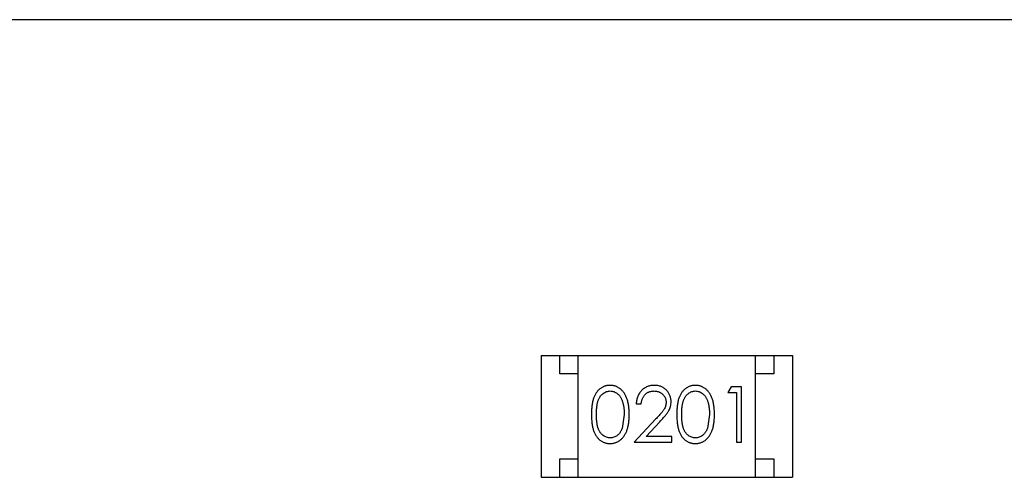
# Model space of a CAD drawing. Header units: inches. Extents: x -16 to 86, y -28 to 28.
# Tile 23 of 35: x 64.83 to 67.5, y 1.68 to 2.92. Entities that reach past the tile are written whole.
import ezdxf

# ---------------------------------------------------------------- set-up
doc = ezdxf.new("R2010")
doc.units = ezdxf.units.IN
doc.header["$LTSCALE"] = 1.21
doc.header["$MEASUREMENT"] = 0
doc.layers.get('0').update_dxf_attribs({"linetype": 'CONTINUOUS'})

msp = doc.modelspace()

# ---------------------------------------------------------------- linework, layer by layer
at = {"color": 6, "linetype": 'Continuous'}
for p, q in [((72.1581, 2.9175), (60.7581, 2.9175)), ((66.2429, 2.0081), (66.2429, 1.6781)), ((66.2429, 2.0081), (66.9229, 2.0081)), ((66.2929, 1.9581), (66.2929, 2.0081)), ((66.3429, 1.6781), (66.3429, 2.0081)), ((66.8229, 1.6781), (66.8229, 2.0081)), ((66.8729, 2.0081), (66.8729, 1.9581)), ((66.9229, 2.0081), (66.9229, 1.6781)), ((66.3429, 1.9581), (66.2929, 1.9581)), ((66.8729, 1.9581), (66.8229, 1.9581)), ((66.757, 1.9234), (66.7482, 1.908)), ((66.7847, 1.9234), (66.757, 1.9234)), ((66.7847, 1.7734), (66.7847, 1.9234)), ((66.7482, 1.908), (66.7713, 1.908)), ((66.7713, 1.908), (66.7713, 1.7734)), ((66.5001, 1.8772), (66.5136, 1.8772)), ((66.4674, 1.8484), (66.4618, 1.8107)), ((66.6982, 1.8484), (66.6925, 1.8107)), ((66.5525, 1.8355), (66.4944, 1.7734)), ((66.5265, 1.7888), (66.564, 1.8288)), ((66.5963, 1.7888), (66.5265, 1.7888)), ((66.5963, 1.7734), (66.5963, 1.7888)), ((66.4944, 1.7734), (66.5963, 1.7734)), ((66.7713, 1.7734), (66.7847, 1.7734)), ((66.2929, 1.6781), (66.2929, 1.7281)), ((66.2929, 1.7281), (66.3429, 1.7281)), ((66.8229, 1.7281), (66.8729, 1.7281)), ((66.8729, 1.7281), (66.8729, 1.6781)), ((66.2429, 1.6781), (66.9229, 1.6781))]:
    msp.add_line(p, q, dxfattribs=at)
for points, knots in [([(66.4291, 1.9272), (66.4279, 1.9272), (66.4256, 1.9272), (66.4221, 1.9268), (66.4188, 1.9261), (66.4155, 1.9252), (66.4123, 1.924), (66.4092, 1.9225), (66.4061, 1.9208), (66.4032, 1.9189), (66.4004, 1.9167), (66.3977, 1.9142), (66.3952, 1.9115), (66.3929, 1.9085), (66.3908, 1.9053), (66.3887, 1.9019), (66.3869, 1.8982), (66.3852, 1.8942), (66.3838, 1.8899), (66.3825, 1.8852), (66.3814, 1.8801), (66.3805, 1.8746), (66.3798, 1.8686), (66.3793, 1.8622), (66.379, 1.8554), (66.379, 1.8507), (66.379, 1.8483)], [0, 0, 0, 0, 0.033742, 0.066533, 0.099153, 0.13154, 0.164087, 0.196563, 0.229707, 0.263315, 0.297504, 0.331686, 0.366482, 0.4021, 0.438958, 0.476748, 0.515985, 0.556589, 0.599519, 0.645765, 0.695487, 0.748721, 0.805687, 0.866754, 0.931405, 1, 1, 1, 1]), ([(66.4809, 1.8483), (66.4809, 1.8506), (66.4808, 1.8551), (66.4805, 1.8617), (66.48, 1.8679), (66.4792, 1.8737), (66.4783, 1.8792), (66.4771, 1.8843), (66.4757, 1.8891), (66.4741, 1.8935), (66.4723, 1.8976), (66.4704, 1.9014), (66.4683, 1.905), (66.466, 1.9083), (66.4636, 1.9113), (66.461, 1.9141), (66.4583, 1.9166), (66.4554, 1.9188), (66.4525, 1.9208), (66.4494, 1.9225), (66.4462, 1.924), (66.4429, 1.9252), (66.4396, 1.9261), (66.4362, 1.9268), (66.4327, 1.9272), (66.4303, 1.9272), (66.4291, 1.9272)], [0, 0, 0, 0, 0.065278, 0.127205, 0.186168, 0.241675, 0.294115, 0.343609, 0.390387, 0.434463, 0.476646, 0.517002, 0.555936, 0.593716, 0.630057, 0.665601, 0.700745, 0.734917, 0.768681, 0.802087, 0.834849, 0.867433, 0.900138, 0.932806, 0.966212, 1, 1, 1, 1]), ([(66.549, 1.9272), (66.5474, 1.9272), (66.5441, 1.9271), (66.5392, 1.9265), (66.5346, 1.9253), (66.5302, 1.9238), (66.526, 1.9218), (66.522, 1.9194), (66.5181, 1.9165), (66.5146, 1.9132), (66.5113, 1.9096), (66.5084, 1.9057), (66.506, 1.9016), (66.504, 1.8972), (66.5023, 1.8925), (66.5012, 1.8876), (66.5004, 1.8825), (66.5002, 1.879), (66.5001, 1.8772)], [0, 0, 0, 0, 0.06445, 0.126725, 0.187421, 0.247417, 0.306749, 0.366595, 0.427749, 0.490235, 0.553031, 0.614805, 0.676505, 0.738096, 0.801021, 0.864897, 0.931209, 1, 1, 1, 1]), ([(66.5944, 1.8826), (66.5943, 1.8841), (66.5942, 1.887), (66.5937, 1.8914), (66.5926, 1.8955), (66.5913, 1.8995), (66.5895, 1.9034), (66.5873, 1.9071), (66.5848, 1.9106), (66.5819, 1.914), (66.5787, 1.9171), (66.5751, 1.9198), (66.5714, 1.9221), (66.5674, 1.924), (66.5631, 1.9255), (66.5586, 1.9265), (66.5539, 1.9271), (66.5507, 1.9272), (66.549, 1.9272)], [0, 0, 0, 0, 0.06271, 0.123347, 0.183401, 0.242828, 0.302097, 0.36242, 0.423725, 0.487032, 0.550491, 0.612709, 0.674265, 0.73617, 0.799211, 0.863483, 0.930525, 1, 1, 1, 1]), ([(66.6599, 1.9272), (66.6587, 1.9272), (66.6564, 1.9272), (66.6529, 1.9268), (66.6495, 1.9261), (66.6463, 1.9252), (66.643, 1.924), (66.6399, 1.9225), (66.6369, 1.9208), (66.6339, 1.9189), (66.6311, 1.9167), (66.6285, 1.9142), (66.626, 1.9115), (66.6237, 1.9085), (66.6215, 1.9053), (66.6195, 1.9019), (66.6177, 1.8982), (66.616, 1.8942), (66.6145, 1.8899), (66.6132, 1.8852), (66.6121, 1.8801), (66.6113, 1.8746), (66.6106, 1.8686), (66.6101, 1.8622), (66.6098, 1.8554), (66.6098, 1.8507), (66.6097, 1.8483)], [0, 0, 0, 0, 0.033742, 0.066533, 0.099153, 0.13154, 0.164087, 0.196563, 0.229707, 0.263315, 0.297504, 0.331686, 0.366482, 0.4021, 0.438958, 0.476748, 0.515985, 0.556589, 0.599519, 0.645765, 0.695487, 0.748721, 0.805687, 0.866754, 0.931405, 1, 1, 1, 1]), ([(66.7117, 1.8483), (66.7116, 1.8506), (66.7116, 1.8551), (66.7113, 1.8617), (66.7108, 1.8679), (66.71, 1.8737), (66.709, 1.8792), (66.7079, 1.8843), (66.7065, 1.8891), (66.7049, 1.8935), (66.7031, 1.8976), (66.7012, 1.9014), (66.699, 1.905), (66.6968, 1.9083), (66.6944, 1.9113), (66.6918, 1.9141), (66.6891, 1.9166), (66.6862, 1.9188), (66.6832, 1.9208), (66.6801, 1.9225), (66.677, 1.924), (66.6737, 1.9252), (66.6704, 1.9261), (66.667, 1.9268), (66.6635, 1.9272), (66.6611, 1.9272), (66.6599, 1.9272)], [0, 0, 0, 0, 0.065278, 0.127205, 0.186168, 0.241675, 0.294115, 0.343609, 0.390387, 0.434463, 0.476646, 0.517002, 0.555936, 0.593716, 0.630057, 0.665601, 0.700745, 0.734917, 0.768681, 0.802087, 0.834849, 0.867433, 0.900138, 0.932806, 0.966212, 1, 1, 1, 1]), ([(66.3924, 1.8484), (66.3924, 1.8504), (66.3924, 1.8543), (66.3927, 1.86), (66.393, 1.8653), (66.3936, 1.8702), (66.3942, 1.8747), (66.395, 1.8788), (66.3959, 1.8826), (66.397, 1.886), (66.3982, 1.8891), (66.3996, 1.892), (66.4011, 1.8947), (66.4027, 1.8972), (66.4045, 1.8995), (66.4064, 1.9017), (66.4084, 1.9036), (66.4112, 1.9059), (66.415, 1.9082), (66.4197, 1.9104), (66.4246, 1.9116), (66.4279, 1.9118), (66.4296, 1.9119)], [0, 0, 0, 0, 0.073302, 0.142286, 0.206253, 0.266017, 0.321612, 0.372532, 0.419497, 0.462398, 0.502825, 0.541489, 0.579034, 0.615143, 0.650298, 0.684912, 0.718701, 0.752189, 0.817245, 0.879117, 0.939613, 1, 1, 1, 1]), ([(66.4296, 1.9119), (66.4312, 1.9118), (66.4345, 1.9116), (66.4393, 1.9104), (66.444, 1.9082), (66.4478, 1.9059), (66.4506, 1.9036), (66.4527, 1.9016), (66.4546, 1.8994), (66.4564, 1.8969), (66.4581, 1.8942), (66.4597, 1.8912), (66.4611, 1.888), (66.4624, 1.8846), (66.4636, 1.8809), (66.4647, 1.877), (66.4655, 1.8729), (66.4662, 1.8685), (66.4667, 1.8638), (66.4672, 1.8589), (66.4674, 1.8537), (66.4674, 1.8502), (66.4674, 1.8484)], [0, 0, 0, 0, 0.059689, 0.119507, 0.181075, 0.246162, 0.279894, 0.314468, 0.350403, 0.387474, 0.426147, 0.466624, 0.508745, 0.553328, 0.600058, 0.649177, 0.700552, 0.754894, 0.811825, 0.871514, 0.934319, 1, 1, 1, 1]), ([(66.5136, 1.8772), (66.5137, 1.8786), (66.514, 1.8812), (66.5147, 1.885), (66.5156, 1.8885), (66.5169, 1.8918), (66.5184, 1.8949), (66.5201, 1.8978), (66.5221, 1.9004), (66.5244, 1.9028), (66.5269, 1.9049), (66.5295, 1.9068), (66.5322, 1.9084), (66.5352, 1.9096), (66.5383, 1.9106), (66.5415, 1.9113), (66.5449, 1.9118), (66.5472, 1.9118), (66.5484, 1.9119)], [0, 0, 0, 0, 0.073648, 0.143686, 0.210962, 0.275557, 0.338064, 0.399311, 0.4594, 0.51934, 0.579024, 0.637809, 0.695959, 0.754122, 0.813113, 0.873453, 0.935561, 1, 1, 1, 1]), ([(66.5484, 1.9119), (66.5495, 1.9118), (66.5517, 1.9118), (66.5549, 1.9113), (66.558, 1.9106), (66.561, 1.9097), (66.5638, 1.9084), (66.5665, 1.9068), (66.5691, 1.905), (66.5715, 1.9029), (66.5737, 1.9006), (66.5756, 1.8982), (66.5772, 1.8957), (66.5786, 1.8931), (66.5796, 1.8903), (66.5803, 1.8874), (66.5808, 1.8845), (66.5809, 1.8825), (66.5809, 1.8814)], [0, 0, 0, 0, 0.068027, 0.133505, 0.19695, 0.26027, 0.322741, 0.384982, 0.448465, 0.513424, 0.578224, 0.640011, 0.700094, 0.760067, 0.819012, 0.877878, 0.938035, 1, 1, 1, 1]), ([(66.6232, 1.8484), (66.6232, 1.8504), (66.6232, 1.8543), (66.6235, 1.86), (66.6238, 1.8653), (66.6243, 1.8702), (66.6249, 1.8747), (66.6258, 1.8788), (66.6267, 1.8826), (66.6278, 1.886), (66.629, 1.8891), (66.6304, 1.892), (66.6319, 1.8947), (66.6335, 1.8972), (66.6352, 1.8995), (66.6371, 1.9017), (66.6391, 1.9036), (66.642, 1.9059), (66.6458, 1.9082), (66.6505, 1.9104), (66.6554, 1.9116), (66.6587, 1.9118), (66.6603, 1.9119)], [0, 0, 0, 0, 0.073302, 0.142286, 0.206253, 0.266017, 0.321612, 0.372532, 0.419497, 0.462398, 0.502825, 0.541489, 0.579034, 0.615143, 0.650298, 0.684912, 0.718701, 0.752189, 0.817245, 0.879117, 0.939613, 1, 1, 1, 1]), ([(66.6603, 1.9119), (66.662, 1.9118), (66.6653, 1.9116), (66.6701, 1.9104), (66.6748, 1.9082), (66.6785, 1.9059), (66.6814, 1.9036), (66.6834, 1.9016), (66.6854, 1.8994), (66.6872, 1.8969), (66.6889, 1.8942), (66.6904, 1.8912), (66.6919, 1.888), (66.6932, 1.8846), (66.6944, 1.8809), (66.6954, 1.877), (66.6962, 1.8729), (66.697, 1.8685), (66.6975, 1.8638), (66.698, 1.8589), (66.6981, 1.8537), (66.6982, 1.8502), (66.6982, 1.8484)], [0, 0, 0, 0, 0.059689, 0.119507, 0.181075, 0.246162, 0.279894, 0.314468, 0.350403, 0.387474, 0.426147, 0.466624, 0.508745, 0.553328, 0.600058, 0.649177, 0.700552, 0.754894, 0.811825, 0.871514, 0.934319, 1, 1, 1, 1]), ([(66.5809, 1.8814), (66.5808, 1.8798), (66.5807, 1.8766), (66.5797, 1.8718), (66.578, 1.8671), (66.576, 1.8633), (66.5739, 1.8602), (66.5721, 1.8575), (66.5697, 1.8546), (66.5671, 1.8513), (66.564, 1.8478), (66.5605, 1.8439), (66.5567, 1.8398), (66.5539, 1.8369), (66.5525, 1.8355)], [0, 0, 0, 0, 0.088014, 0.174976, 0.2638, 0.355443, 0.406413, 0.465519, 0.533076, 0.609353, 0.693899, 0.787171, 0.889197, 1, 1, 1, 1]), ([(66.564, 1.8288), (66.5654, 1.8304), (66.5682, 1.8333), (66.5722, 1.8377), (66.5757, 1.8418), (66.5789, 1.8457), (66.5818, 1.8493), (66.5842, 1.8527), (66.5863, 1.8559), (66.5887, 1.8597), (66.591, 1.8644), (66.5929, 1.8703), (66.5941, 1.8764), (66.5943, 1.8806), (66.5944, 1.8826)], [0, 0, 0, 0, 0.09953, 0.192079, 0.277712, 0.357454, 0.429648, 0.495771, 0.555538, 0.608657, 0.707578, 0.804328, 0.901298, 1, 1, 1, 1]), ([(66.379, 1.8483), (66.379, 1.8459), (66.379, 1.8413), (66.3793, 1.8345), (66.3798, 1.8282), (66.3805, 1.8222), (66.3814, 1.8167), (66.3825, 1.8116), (66.3838, 1.8068), (66.3853, 1.8025), (66.387, 1.7985), (66.3889, 1.7948), (66.3909, 1.7913), (66.3931, 1.7881), (66.3954, 1.7851), (66.3978, 1.7824), (66.4005, 1.78), (66.4033, 1.7778), (66.4062, 1.7759), (66.4092, 1.7742), (66.4123, 1.7727), (66.4155, 1.7716), (66.4188, 1.7707), (66.4221, 1.77), (66.4256, 1.7696), (66.4279, 1.7696), (66.4291, 1.7695)], [0, 0, 0, 0, 0.068113, 0.132564, 0.193427, 0.250218, 0.303569, 0.353576, 0.400235, 0.443586, 0.484619, 0.524292, 0.56238, 0.599049, 0.63494, 0.669782, 0.704009, 0.737842, 0.771098, 0.803896, 0.836415, 0.868639, 0.900715, 0.933378, 0.966213, 1, 1, 1, 1]), ([(66.4296, 1.7849), (66.4279, 1.785), (66.4246, 1.7852), (66.4197, 1.7865), (66.415, 1.7886), (66.4112, 1.7909), (66.4084, 1.7932), (66.4063, 1.7952), (66.4044, 1.7973), (66.4027, 1.7996), (66.401, 1.8021), (66.3996, 1.8048), (66.3982, 1.8077), (66.397, 1.8109), (66.3959, 1.8143), (66.395, 1.818), (66.3942, 1.8222), (66.3935, 1.8267), (66.3931, 1.8316), (66.3927, 1.8368), (66.3924, 1.8425), (66.3924, 1.8464), (66.3924, 1.8484)], [0, 0, 0, 0, 0.060034, 0.120278, 0.182348, 0.247919, 0.281641, 0.315701, 0.350322, 0.385703, 0.421819, 0.459196, 0.497866, 0.538301, 0.58121, 0.628183, 0.679403, 0.734699, 0.794074, 0.858416, 0.927049, 1, 1, 1, 1]), ([(66.4291, 1.7695), (66.4303, 1.7696), (66.4327, 1.7696), (66.4362, 1.7701), (66.4396, 1.7707), (66.443, 1.7716), (66.4462, 1.7729), (66.4494, 1.7743), (66.4525, 1.776), (66.4555, 1.778), (66.4584, 1.7803), (66.4612, 1.7828), (66.4638, 1.7856), (66.4662, 1.7886), (66.4684, 1.7919), (66.4705, 1.7955), (66.4724, 1.7993), (66.4742, 1.8034), (66.4758, 1.8077), (66.4771, 1.8125), (66.4783, 1.8176), (66.4793, 1.823), (66.48, 1.8289), (66.4805, 1.835), (66.4808, 1.8416), (66.4809, 1.846), (66.4809, 1.8483)], [0, 0, 0, 0, 0.033824, 0.067298, 0.10028, 0.133019, 0.165736, 0.198792, 0.232372, 0.266409, 0.301016, 0.336196, 0.371972, 0.408574, 0.446394, 0.485225, 0.525372, 0.567224, 0.611081, 0.65775, 0.70702, 0.759235, 0.814484, 0.873227, 0.934937, 1, 1, 1, 1]), ([(66.6097, 1.8483), (66.6098, 1.8459), (66.6098, 1.8413), (66.6101, 1.8345), (66.6106, 1.8282), (66.6113, 1.8222), (66.6122, 1.8167), (66.6133, 1.8116), (66.6146, 1.8068), (66.6161, 1.8025), (66.6178, 1.7985), (66.6197, 1.7948), (66.6217, 1.7913), (66.6238, 1.7881), (66.6261, 1.7851), (66.6286, 1.7824), (66.6313, 1.78), (66.6341, 1.7778), (66.637, 1.7759), (66.64, 1.7742), (66.6431, 1.7727), (66.6463, 1.7716), (66.6496, 1.7707), (66.6529, 1.77), (66.6564, 1.7696), (66.6587, 1.7696), (66.6599, 1.7695)], [0, 0, 0, 0, 0.068113, 0.132564, 0.193427, 0.250218, 0.303569, 0.353576, 0.400235, 0.443586, 0.484619, 0.524292, 0.56238, 0.599049, 0.63494, 0.669782, 0.704009, 0.737842, 0.771098, 0.803896, 0.836415, 0.868639, 0.900715, 0.933378, 0.966213, 1, 1, 1, 1]), ([(66.6603, 1.7849), (66.6587, 1.785), (66.6554, 1.7852), (66.6505, 1.7865), (66.6458, 1.7886), (66.642, 1.7909), (66.6392, 1.7932), (66.6371, 1.7952), (66.6352, 1.7973), (66.6334, 1.7996), (66.6318, 1.8021), (66.6303, 1.8048), (66.629, 1.8077), (66.6277, 1.8109), (66.6266, 1.8143), (66.6257, 1.818), (66.625, 1.8222), (66.6243, 1.8267), (66.6238, 1.8316), (66.6235, 1.8368), (66.6232, 1.8425), (66.6232, 1.8464), (66.6232, 1.8484)], [0, 0, 0, 0, 0.060034, 0.120278, 0.182348, 0.247919, 0.281641, 0.315701, 0.350322, 0.385703, 0.421819, 0.459196, 0.497866, 0.538301, 0.58121, 0.628183, 0.679403, 0.734699, 0.794074, 0.858416, 0.927049, 1, 1, 1, 1]), ([(66.6599, 1.7695), (66.6611, 1.7696), (66.6635, 1.7696), (66.667, 1.7701), (66.6704, 1.7707), (66.6738, 1.7716), (66.677, 1.7729), (66.6802, 1.7743), (66.6833, 1.776), (66.6863, 1.778), (66.6892, 1.7803), (66.6919, 1.7828), (66.6945, 1.7856), (66.6969, 1.7886), (66.6992, 1.7919), (66.7013, 1.7955), (66.7032, 1.7993), (66.705, 1.8034), (66.7066, 1.8077), (66.7079, 1.8125), (66.7091, 1.8176), (66.71, 1.823), (66.7107, 1.8289), (66.7113, 1.835), (66.7116, 1.8416), (66.7116, 1.846), (66.7117, 1.8483)], [0, 0, 0, 0, 0.033824, 0.067298, 0.10028, 0.133019, 0.165736, 0.198792, 0.232372, 0.266409, 0.301016, 0.336196, 0.371972, 0.408574, 0.446394, 0.485225, 0.525372, 0.567224, 0.611081, 0.65775, 0.70702, 0.759235, 0.814484, 0.873227, 0.934937, 1, 1, 1, 1]), ([(66.4618, 1.8107), (66.4614, 1.8096), (66.4606, 1.8076), (66.4593, 1.8047), (66.4578, 1.8019), (66.4562, 1.7994), (66.4545, 1.7971), (66.4526, 1.795), (66.4506, 1.793), (66.4478, 1.7908), (66.4441, 1.7884), (66.4394, 1.7865), (66.4345, 1.7851), (66.4312, 1.785), (66.4296, 1.7849)], [0, 0, 0, 0, 0.075949, 0.148549, 0.218996, 0.286119, 0.351826, 0.416074, 0.478265, 0.540325, 0.660405, 0.774606, 0.887187, 1, 1, 1, 1]), ([(66.6925, 1.8107), (66.6921, 1.8096), (66.6914, 1.8076), (66.69, 1.8047), (66.6886, 1.8019), (66.687, 1.7994), (66.6852, 1.7971), (66.6834, 1.795), (66.6814, 1.793), (66.6786, 1.7908), (66.6749, 1.7884), (66.6702, 1.7865), (66.6653, 1.7851), (66.662, 1.785), (66.6603, 1.7849)], [0, 0, 0, 0, 0.075949, 0.148549, 0.218996, 0.286119, 0.351826, 0.416074, 0.478265, 0.540325, 0.660405, 0.774606, 0.887187, 1, 1, 1, 1])]:
    msp.add_open_spline(points, degree=3, knots=knots, dxfattribs=at)

doc.saveas('drawing.dxf')
